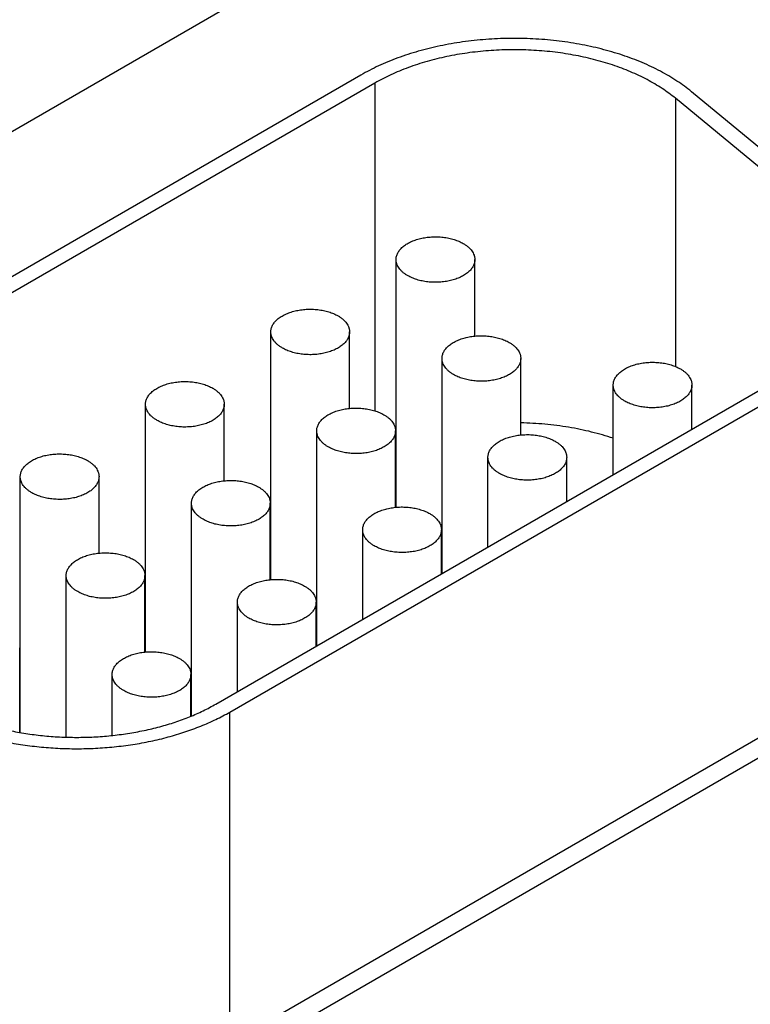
# Model space of a CAD drawing. Header units: inches. Extents: x 0 to 34, y 0 to 22.
# Tile 42 of 64: x 25.547 to 25.918, y 17.551 to 18.051. Entities that reach past the tile are written whole.
import ezdxf

# ---------------------------------------------------------------- set-up
doc = ezdxf.new("R2010")
doc.units = ezdxf.units.IN
doc.header["$LTSCALE"] = 1.87
doc.header["$MEASUREMENT"] = 0
doc.layers.get('0').update_dxf_attribs({"linetype": 'CONTINUOUS'})

msp = doc.modelspace()

# ---------------------------------------------------------------- linework, layer by layer
at = {"color": 7, "linetype": 'CONTINUOUS'}
for p, q in [((24.98449, 17.67207), (25.97077, 18.24153)), ((25.72046, 18.0232), (25.39095, 17.83294)), ((25.72753, 18.01911), (25.39802, 17.82886)), ((25.72753, 18.01911), (25.72753, 17.85268)), ((25.96348, 17.95276), (25.88835, 18.01471)), ((25.88016, 18.0114), (25.88016, 17.87523)), ((25.95529, 17.94945), (25.88016, 18.0114)), ((25.73829, 17.80373), (25.73829, 17.9295)), ((25.77829, 17.89066), (25.77829, 17.9295)), ((25.67465, 17.76699), (25.67465, 17.89276)), ((25.71465, 17.85392), (25.71465, 17.89276)), ((25.76163, 17.77016), (25.76163, 17.87928)), ((25.80163, 17.84045), (25.80163, 17.87928)), ((25.64674, 17.70382), (25.94409, 17.8755)), ((25.65381, 17.69974), (25.95116, 17.87142)), ((25.8486, 17.82037), (25.8486, 17.86581)), ((25.8886, 17.84347), (25.8886, 17.86581)), ((25.61101, 17.73024), (25.61101, 17.85601)), ((25.65101, 17.81717), (25.65101, 17.85601)), ((25.69799, 17.73341), (25.69799, 17.84254)), ((25.73799, 17.8037), (25.73799, 17.84254)), ((25.78496, 17.78363), (25.78496, 17.82907)), ((25.82496, 17.80672), (25.82496, 17.82907)), ((25.54737, 17.68934), (25.54737, 17.81927)), ((25.58737, 17.78043), (25.58737, 17.81927)), ((25.63435, 17.69775), (25.63435, 17.80579)), ((25.67435, 17.76696), (25.67435, 17.80579)), ((25.67465, 17.79916), (25.67435, 17.79898)), ((25.72132, 17.74688), (25.72132, 17.79232)), ((25.76132, 17.76998), (25.76132, 17.79232)), ((25.57071, 17.68701), (25.57071, 17.76905)), ((25.61071, 17.73021), (25.61071, 17.76905)), ((25.61101, 17.76241), (25.61071, 17.76224)), ((25.65768, 17.71014), (25.65768, 17.75558)), ((25.69768, 17.73323), (25.69768, 17.75558)), ((26.03145, 17.74951), (25.65174, 17.53027)), ((26.04645, 17.74803), (25.66674, 17.52879)), ((25.54707, 17.6894), (25.54707, 17.73231)), ((25.54737, 17.72567), (25.54707, 17.72549)), ((25.59404, 17.68787), (25.59404, 17.71883)), ((25.63404, 17.69762), (25.63404, 17.71883)), ((25.65381, 17.53147), (25.65381, 17.69974))]:
    msp.add_line(p, q, dxfattribs=at)
msp.add_arc((25.78378, 17.7299), 0.1146, 113.3949, 113.5606, dxfattribs=at)
for points, knots in [([(25.88835, 18.01471), (25.88719, 18.01568), (25.88476, 18.01756), (25.88093, 18.02022), (25.87685, 18.02276), (25.87254, 18.02517), (25.86801, 18.02743), (25.86327, 18.02955), (25.85833, 18.03152), (25.85322, 18.03333), (25.84795, 18.03498), (25.84253, 18.03646), (25.83697, 18.03776), (25.83131, 18.03889), (25.82554, 18.03984), (25.81969, 18.04061), (25.81378, 18.04119), (25.80583, 18.04172), (25.79585, 18.04191), (25.78588, 18.04147), (25.77797, 18.04074), (25.77211, 18.04001), (25.76633, 18.0391), (25.76064, 18.038), (25.75506, 18.03673), (25.74961, 18.03529), (25.74431, 18.03367), (25.73916, 18.0319), (25.73419, 18.02996), (25.72941, 18.02787), (25.72484, 18.02563), (25.7219, 18.02402), (25.72046, 18.0232)], [0, 0, 0, 0, 0.025635, 0.052051, 0.079243, 0.107194, 0.135883, 0.165278, 0.195346, 0.226045, 0.25733, 0.28915, 0.321451, 0.354178, 0.38727, 0.420665, 0.454299, 0.488107, 0.555969, 0.623725, 0.657399, 0.690847, 0.724004, 0.756809, 0.7892, 0.821121, 0.852516, 0.883336, 0.913534, 0.943067, 0.971899, 1, 1, 1, 1]), ([(25.88016, 18.0114), (25.8791, 18.01228), (25.8769, 18.01399), (25.87341, 18.01641), (25.8697, 18.01872), (25.86578, 18.0209), (25.86166, 18.02296), (25.85735, 18.02489), (25.85287, 18.02668), (25.84822, 18.02833), (25.84343, 18.02983), (25.8385, 18.03117), (25.83345, 18.03236), (25.8283, 18.03338), (25.82306, 18.03425), (25.81595, 18.03518), (25.80694, 18.03592), (25.79607, 18.03612), (25.78522, 18.03565), (25.77627, 18.03468), (25.76923, 18.03357), (25.76406, 18.03258), (25.75899, 18.03142), (25.75403, 18.03011), (25.74921, 18.02864), (25.74453, 18.02702), (25.74002, 18.02526), (25.73567, 18.02336), (25.73151, 18.02133), (25.72884, 18.01986), (25.72753, 18.01911)], [0, 0, 0, 0, 0.025635, 0.052052, 0.079244, 0.107196, 0.135885, 0.165281, 0.19535, 0.226049, 0.257334, 0.289155, 0.321457, 0.354184, 0.387276, 0.420672, 0.488107, 0.55597, 0.623727, 0.690841, 0.723999, 0.756804, 0.789196, 0.821117, 0.852514, 0.883334, 0.913532, 0.943066, 0.971899, 1, 1, 1, 1]), ([(25.73829, 17.9295), (25.73829, 17.92978), (25.73833, 17.93036), (25.73849, 17.9312), (25.73877, 17.93204), (25.73914, 17.93287), (25.73963, 17.93368), (25.74021, 17.93446), (25.74089, 17.93521), (25.74167, 17.93594), (25.74253, 17.93662), (25.74348, 17.93727), (25.74451, 17.93788), (25.74561, 17.93844), (25.74678, 17.93896), (25.74802, 17.93942), (25.74931, 17.93983), (25.75111, 17.9403), (25.75345, 17.94075), (25.75634, 17.94103), (25.75927, 17.94108), (25.76218, 17.94087), (25.76501, 17.94042), (25.76727, 17.93985), (25.76898, 17.93927), (25.7702, 17.93879), (25.77135, 17.93826), (25.77208, 17.93787), (25.77243, 17.93767)], [0, 0, 0, 0, 0.021327, 0.042883, 0.064883, 0.087522, 0.110966, 0.135347, 0.160764, 0.187283, 0.214939, 0.243743, 0.273676, 0.304704, 0.336768, 0.369798, 0.403707, 0.438397, 0.509663, 0.582667, 0.656378, 0.729734, 0.80169, 0.871263, 0.904889, 0.937606, 0.969332, 1, 1, 1, 1]), ([(25.77243, 17.93767), (25.77289, 17.93741), (25.77374, 17.93686), (25.77492, 17.93595), (25.77593, 17.93498), (25.77678, 17.93395), (25.77745, 17.93288), (25.77786, 17.93195), (25.77808, 17.9312), (25.7782, 17.93064), (25.77828, 17.93007), (25.77829, 17.92969), (25.77829, 17.9295)], [0, 0, 0, 0, 0.148575, 0.289441, 0.422637, 0.548533, 0.667869, 0.781787, 0.837223, 0.891909, 0.946084, 1, 1, 1, 1]), ([(25.74415, 17.92133), (25.7437, 17.9216), (25.74284, 17.92214), (25.74167, 17.92305), (25.74065, 17.92402), (25.73981, 17.92505), (25.73914, 17.92612), (25.73873, 17.92705), (25.7385, 17.9278), (25.73838, 17.92837), (25.73831, 17.92893), (25.73829, 17.92931), (25.73829, 17.9295)], [0, 0, 0, 0, 0.148575, 0.289441, 0.422637, 0.548533, 0.667869, 0.781787, 0.837223, 0.891909, 0.946084, 1, 1, 1, 1]), ([(25.77829, 17.9295), (25.77829, 17.92922), (25.77826, 17.92865), (25.77809, 17.9278), (25.77782, 17.92696), (25.77744, 17.92613), (25.77696, 17.92532), (25.77638, 17.92454), (25.77569, 17.92379), (25.77492, 17.92306), (25.77406, 17.92238), (25.77311, 17.92173), (25.77208, 17.92112), (25.77097, 17.92056), (25.7698, 17.92004), (25.76857, 17.91958), (25.76728, 17.91917), (25.76548, 17.9187), (25.76313, 17.91825), (25.76025, 17.91797), (25.75731, 17.91792), (25.7544, 17.91813), (25.75158, 17.91858), (25.74931, 17.91915), (25.7476, 17.91973), (25.74639, 17.92021), (25.74524, 17.92074), (25.7445, 17.92113), (25.74415, 17.92133)], [0, 0, 0, 0, 0.021327, 0.042883, 0.064883, 0.087522, 0.110966, 0.135347, 0.160764, 0.187283, 0.214939, 0.243743, 0.273676, 0.304704, 0.336768, 0.369798, 0.403707, 0.438397, 0.509663, 0.582667, 0.656378, 0.729734, 0.80169, 0.871263, 0.904889, 0.937606, 0.969332, 1, 1, 1, 1]), ([(25.67465, 17.89276), (25.67465, 17.89304), (25.67469, 17.89361), (25.67485, 17.89446), (25.67513, 17.8953), (25.6755, 17.89613), (25.67599, 17.89693), (25.67657, 17.89771), (25.67725, 17.89847), (25.67803, 17.89919), (25.67889, 17.89988), (25.67984, 17.90053), (25.68087, 17.90114), (25.68197, 17.9017), (25.68314, 17.90221), (25.68438, 17.90268), (25.68567, 17.90308), (25.68747, 17.90356), (25.68981, 17.904), (25.6927, 17.90429), (25.69563, 17.90433), (25.69854, 17.90413), (25.70137, 17.90368), (25.70363, 17.9031), (25.70535, 17.90253), (25.70656, 17.90205), (25.70771, 17.90152), (25.70844, 17.90113), (25.70879, 17.90092)], [0, 0, 0, 0, 0.021327, 0.042883, 0.064883, 0.087522, 0.110966, 0.135347, 0.160764, 0.187283, 0.214939, 0.243743, 0.273676, 0.304704, 0.336768, 0.369798, 0.403707, 0.438397, 0.509663, 0.582667, 0.656378, 0.729734, 0.80169, 0.871263, 0.904889, 0.937606, 0.969332, 1, 1, 1, 1]), ([(25.70879, 17.90092), (25.70925, 17.90066), (25.7101, 17.90012), (25.71128, 17.89921), (25.71229, 17.89824), (25.71314, 17.89721), (25.71381, 17.89614), (25.71422, 17.89521), (25.71444, 17.89445), (25.71456, 17.89389), (25.71464, 17.89332), (25.71465, 17.89294), (25.71465, 17.89276)], [0, 0, 0, 0, 0.148575, 0.289441, 0.422637, 0.548533, 0.667869, 0.781787, 0.837223, 0.891909, 0.946084, 1, 1, 1, 1]), ([(25.68051, 17.88459), (25.68006, 17.88485), (25.6792, 17.88539), (25.67803, 17.8863), (25.67701, 17.88728), (25.67617, 17.8883), (25.6755, 17.88937), (25.67509, 17.8903), (25.67486, 17.89106), (25.67474, 17.89162), (25.67467, 17.89219), (25.67465, 17.89257), (25.67465, 17.89276)], [0, 0, 0, 0, 0.148575, 0.289441, 0.422637, 0.548533, 0.667869, 0.781787, 0.837223, 0.891909, 0.946084, 1, 1, 1, 1]), ([(25.71465, 17.89276), (25.71465, 17.89247), (25.71462, 17.8919), (25.71445, 17.89105), (25.71418, 17.89021), (25.7138, 17.88939), (25.71332, 17.88858), (25.71274, 17.8878), (25.71205, 17.88704), (25.71128, 17.88632), (25.71042, 17.88563), (25.70947, 17.88498), (25.70844, 17.88437), (25.70733, 17.88381), (25.70616, 17.8833), (25.70493, 17.88284), (25.70364, 17.88243), (25.70184, 17.88195), (25.6995, 17.88151), (25.69661, 17.88122), (25.69367, 17.88118), (25.69076, 17.88139), (25.68794, 17.88183), (25.68568, 17.88241), (25.68396, 17.88298), (25.68275, 17.88346), (25.6816, 17.88399), (25.68086, 17.88439), (25.68051, 17.88459)], [0, 0, 0, 0, 0.021327, 0.042883, 0.064883, 0.087522, 0.110966, 0.135347, 0.160764, 0.187283, 0.214939, 0.243743, 0.273676, 0.304704, 0.336768, 0.369798, 0.403707, 0.438397, 0.509663, 0.582667, 0.656378, 0.729734, 0.80169, 0.871263, 0.904889, 0.937606, 0.969332, 1, 1, 1, 1]), ([(25.76163, 17.87928), (25.76163, 17.87957), (25.76166, 17.88014), (25.76183, 17.88099), (25.7621, 17.88183), (25.76248, 17.88265), (25.76296, 17.88346), (25.76354, 17.88424), (25.76422, 17.885), (25.765, 17.88572), (25.76586, 17.88641), (25.76681, 17.88706), (25.76784, 17.88766), (25.76895, 17.88823), (25.77012, 17.88874), (25.77135, 17.8892), (25.77264, 17.88961), (25.77444, 17.89009), (25.77678, 17.89053), (25.77967, 17.89082), (25.7826, 17.89086), (25.78551, 17.89065), (25.78834, 17.8902), (25.7906, 17.88963), (25.79232, 17.88905), (25.79353, 17.88857), (25.79468, 17.88804), (25.79542, 17.88765), (25.79577, 17.88745)], [0, 0, 0, 0, 0.021327, 0.042883, 0.064883, 0.087522, 0.110966, 0.135347, 0.160764, 0.187283, 0.214939, 0.243743, 0.273676, 0.304704, 0.336768, 0.369798, 0.403707, 0.438397, 0.509663, 0.582667, 0.656378, 0.729734, 0.80169, 0.871263, 0.904889, 0.937606, 0.969332, 1, 1, 1, 1]), ([(25.79577, 17.88745), (25.79622, 17.88719), (25.79708, 17.88664), (25.79825, 17.88574), (25.79927, 17.88476), (25.80011, 17.88374), (25.80078, 17.88267), (25.80119, 17.88173), (25.80142, 17.88098), (25.80154, 17.88042), (25.80161, 17.87985), (25.80163, 17.87947), (25.80163, 17.87928)], [0, 0, 0, 0, 0.148575, 0.289441, 0.422637, 0.548533, 0.667869, 0.781787, 0.837223, 0.891909, 0.946084, 1, 1, 1, 1]), ([(25.76748, 17.87112), (25.76703, 17.87138), (25.76618, 17.87192), (25.765, 17.87283), (25.76399, 17.8738), (25.76314, 17.87483), (25.76247, 17.8759), (25.76206, 17.87683), (25.76184, 17.87758), (25.76172, 17.87815), (25.76164, 17.87871), (25.76163, 17.87909), (25.76163, 17.87928)], [0, 0, 0, 0, 0.148575, 0.289441, 0.422637, 0.548533, 0.667869, 0.781787, 0.837223, 0.891909, 0.946084, 1, 1, 1, 1]), ([(25.80163, 17.87928), (25.80163, 17.879), (25.80159, 17.87843), (25.80143, 17.87758), (25.80115, 17.87674), (25.80078, 17.87591), (25.80029, 17.87511), (25.79971, 17.87433), (25.79903, 17.87357), (25.79825, 17.87285), (25.79739, 17.87216), (25.79644, 17.87151), (25.79541, 17.8709), (25.79431, 17.87034), (25.79314, 17.86983), (25.7919, 17.86936), (25.79061, 17.86895), (25.78881, 17.86848), (25.78647, 17.86804), (25.78358, 17.86775), (25.78065, 17.86771), (25.77774, 17.86791), (25.77491, 17.86836), (25.77265, 17.86894), (25.77093, 17.86951), (25.76972, 17.86999), (25.76857, 17.87052), (25.76784, 17.87091), (25.76748, 17.87112)], [0, 0, 0, 0, 0.021327, 0.042883, 0.064883, 0.087522, 0.110966, 0.135347, 0.160764, 0.187283, 0.214939, 0.243743, 0.273676, 0.304704, 0.336768, 0.369798, 0.403707, 0.438397, 0.509663, 0.582667, 0.656378, 0.729734, 0.80169, 0.871263, 0.904889, 0.937606, 0.969332, 1, 1, 1, 1]), ([(25.8486, 17.86581), (25.8486, 17.86609), (25.84864, 17.86666), (25.8488, 17.86751), (25.84907, 17.86835), (25.84945, 17.86918), (25.84993, 17.86999), (25.85052, 17.87077), (25.8512, 17.87152), (25.85197, 17.87225), (25.85284, 17.87293), (25.85379, 17.87358), (25.85482, 17.87419), (25.85592, 17.87475), (25.85709, 17.87527), (25.85833, 17.87573), (25.85962, 17.87614), (25.86142, 17.87661), (25.86376, 17.87706), (25.86665, 17.87734), (25.86958, 17.87739), (25.87249, 17.87718), (25.87532, 17.87673), (25.87758, 17.87616), (25.87929, 17.87558), (25.88051, 17.8751), (25.88166, 17.87457), (25.88239, 17.87418), (25.88274, 17.87398)], [0, 0, 0, 0, 0.021327, 0.042883, 0.064883, 0.087522, 0.110966, 0.135347, 0.160764, 0.187283, 0.214939, 0.243743, 0.273676, 0.304704, 0.336768, 0.369798, 0.403707, 0.438397, 0.509663, 0.582667, 0.656378, 0.729734, 0.80169, 0.871263, 0.904889, 0.937606, 0.969332, 1, 1, 1, 1]), ([(25.88274, 17.87398), (25.88319, 17.87371), (25.88405, 17.87317), (25.88523, 17.87226), (25.88624, 17.87129), (25.88709, 17.87026), (25.88776, 17.86919), (25.88816, 17.86826), (25.88839, 17.86751), (25.88851, 17.86694), (25.88858, 17.86638), (25.8886, 17.866), (25.8886, 17.86581)], [0, 0, 0, 0, 0.148575, 0.289441, 0.422637, 0.548533, 0.667869, 0.781787, 0.837223, 0.891909, 0.946084, 1, 1, 1, 1]), ([(25.61101, 17.85601), (25.61101, 17.8563), (25.61105, 17.85687), (25.61121, 17.85772), (25.61149, 17.85856), (25.61186, 17.85938), (25.61235, 17.86019), (25.61293, 17.86097), (25.61361, 17.86172), (25.61439, 17.86245), (25.61525, 17.86314), (25.6162, 17.86379), (25.61723, 17.86439), (25.61833, 17.86495), (25.6195, 17.86547), (25.62074, 17.86593), (25.62203, 17.86634), (25.62383, 17.86681), (25.62617, 17.86726), (25.62906, 17.86755), (25.63199, 17.86759), (25.6349, 17.86738), (25.63773, 17.86693), (25.63999, 17.86636), (25.64171, 17.86578), (25.64292, 17.8653), (25.64407, 17.86477), (25.6448, 17.86438), (25.64516, 17.86418)], [0, 0, 0, 0, 0.021327, 0.042883, 0.064883, 0.087522, 0.110966, 0.135347, 0.160764, 0.187283, 0.214939, 0.243743, 0.273676, 0.304704, 0.336768, 0.369798, 0.403707, 0.438397, 0.509663, 0.582667, 0.656378, 0.729734, 0.80169, 0.871263, 0.904889, 0.937606, 0.969332, 1, 1, 1, 1]), ([(25.64516, 17.86418), (25.64561, 17.86392), (25.64646, 17.86337), (25.64764, 17.86246), (25.64865, 17.86149), (25.6495, 17.86047), (25.65017, 17.85939), (25.65058, 17.85846), (25.6508, 17.85771), (25.65092, 17.85715), (25.651, 17.85658), (25.65101, 17.8562), (25.65101, 17.85601)], [0, 0, 0, 0, 0.148575, 0.289441, 0.422637, 0.548533, 0.667869, 0.781787, 0.837223, 0.891909, 0.946084, 1, 1, 1, 1]), ([(25.85446, 17.85764), (25.85401, 17.8579), (25.85315, 17.85845), (25.85198, 17.85936), (25.85096, 17.86033), (25.85011, 17.86136), (25.84944, 17.86243), (25.84904, 17.86336), (25.84881, 17.86411), (25.84869, 17.86467), (25.84862, 17.86524), (25.8486, 17.86562), (25.8486, 17.86581)], [0, 0, 0, 0, 0.148575, 0.289441, 0.422637, 0.548533, 0.667869, 0.781787, 0.837223, 0.891909, 0.946084, 1, 1, 1, 1]), ([(25.8886, 17.86581), (25.8886, 17.86553), (25.88856, 17.86495), (25.8884, 17.86411), (25.88813, 17.86327), (25.88775, 17.86244), (25.88727, 17.86163), (25.88668, 17.86085), (25.886, 17.8601), (25.88523, 17.85937), (25.88436, 17.85869), (25.88341, 17.85804), (25.88239, 17.85743), (25.88128, 17.85687), (25.88011, 17.85635), (25.87888, 17.85589), (25.87759, 17.85548), (25.87579, 17.85501), (25.87344, 17.85456), (25.87055, 17.85428), (25.86762, 17.85423), (25.86471, 17.85444), (25.86189, 17.85489), (25.85962, 17.85546), (25.85791, 17.85604), (25.85669, 17.85652), (25.85554, 17.85705), (25.85481, 17.85744), (25.85446, 17.85764)], [0, 0, 0, 0, 0.021327, 0.042883, 0.064883, 0.087522, 0.110966, 0.135347, 0.160764, 0.187283, 0.214939, 0.243743, 0.273676, 0.304704, 0.336768, 0.369798, 0.403707, 0.438397, 0.509663, 0.582667, 0.656378, 0.729734, 0.80169, 0.871263, 0.904889, 0.937606, 0.969332, 1, 1, 1, 1]), ([(25.61687, 17.84785), (25.61642, 17.84811), (25.61556, 17.84865), (25.61439, 17.84956), (25.61337, 17.85053), (25.61253, 17.85156), (25.61186, 17.85263), (25.61145, 17.85356), (25.61122, 17.85431), (25.6111, 17.85488), (25.61103, 17.85544), (25.61101, 17.85582), (25.61101, 17.85601)], [0, 0, 0, 0, 0.148575, 0.289441, 0.422637, 0.548533, 0.667869, 0.781787, 0.837223, 0.891909, 0.946084, 1, 1, 1, 1]), ([(25.65101, 17.85601), (25.65101, 17.85573), (25.65098, 17.85516), (25.65081, 17.85431), (25.65054, 17.85347), (25.65016, 17.85264), (25.64968, 17.85184), (25.6491, 17.85105), (25.64842, 17.8503), (25.64764, 17.84958), (25.64678, 17.84889), (25.64583, 17.84824), (25.6448, 17.84763), (25.64369, 17.84707), (25.64252, 17.84655), (25.64129, 17.84609), (25.64, 17.84568), (25.6382, 17.84521), (25.63586, 17.84476), (25.63297, 17.84448), (25.63004, 17.84444), (25.62713, 17.84464), (25.6243, 17.84509), (25.62204, 17.84566), (25.62032, 17.84624), (25.61911, 17.84672), (25.61796, 17.84725), (25.61722, 17.84764), (25.61687, 17.84785)], [0, 0, 0, 0, 0.021327, 0.042883, 0.064883, 0.087522, 0.110966, 0.135347, 0.160764, 0.187283, 0.214939, 0.243743, 0.273676, 0.304704, 0.336768, 0.369798, 0.403707, 0.438397, 0.509663, 0.582667, 0.656378, 0.729734, 0.80169, 0.871263, 0.904889, 0.937606, 0.969332, 1, 1, 1, 1]), ([(25.69799, 17.84254), (25.69799, 17.84282), (25.69802, 17.84339), (25.69819, 17.84424), (25.69846, 17.84508), (25.69884, 17.84591), (25.69932, 17.84671), (25.6999, 17.8475), (25.70059, 17.84825), (25.70136, 17.84897), (25.70222, 17.84966), (25.70317, 17.85031), (25.7042, 17.85092), (25.70531, 17.85148), (25.70648, 17.852), (25.70771, 17.85246), (25.709, 17.85287), (25.7108, 17.85334), (25.71314, 17.85379), (25.71603, 17.85407), (25.71897, 17.85411), (25.72188, 17.85391), (25.7247, 17.85346), (25.72696, 17.85289), (25.72868, 17.85231), (25.72989, 17.85183), (25.73104, 17.8513), (25.73178, 17.85091), (25.73213, 17.8507)], [0, 0, 0, 0, 0.021327, 0.042883, 0.064883, 0.087522, 0.110966, 0.135347, 0.160764, 0.187283, 0.214939, 0.243743, 0.273676, 0.304704, 0.336768, 0.369798, 0.403707, 0.438397, 0.509663, 0.582667, 0.656378, 0.729734, 0.80169, 0.871263, 0.904889, 0.937606, 0.969332, 1, 1, 1, 1]), ([(25.73213, 17.8507), (25.73258, 17.85044), (25.73344, 17.8499), (25.73461, 17.84899), (25.73563, 17.84802), (25.73647, 17.84699), (25.73714, 17.84592), (25.73755, 17.84499), (25.73778, 17.84424), (25.7379, 17.84367), (25.73797, 17.84311), (25.73799, 17.84273), (25.73799, 17.84254)], [0, 0, 0, 0, 0.148575, 0.289441, 0.422637, 0.548533, 0.667869, 0.781787, 0.837223, 0.891909, 0.946084, 1, 1, 1, 1]), ([(25.70385, 17.83437), (25.70339, 17.83463), (25.70254, 17.83518), (25.70136, 17.83609), (25.70035, 17.83706), (25.6995, 17.83808), (25.69883, 17.83916), (25.69842, 17.84009), (25.6982, 17.84084), (25.69808, 17.8414), (25.698, 17.84197), (25.69799, 17.84235), (25.69799, 17.84254)], [0, 0, 0, 0, 0.148575, 0.289441, 0.422637, 0.548533, 0.667869, 0.781787, 0.837223, 0.891909, 0.946084, 1, 1, 1, 1]), ([(25.73799, 17.84254), (25.73799, 17.84225), (25.73795, 17.84168), (25.73779, 17.84083), (25.73751, 17.83999), (25.73714, 17.83917), (25.73665, 17.83836), (25.73607, 17.83758), (25.73539, 17.83683), (25.73461, 17.8361), (25.73375, 17.83541), (25.7328, 17.83476), (25.73177, 17.83416), (25.73067, 17.8336), (25.7295, 17.83308), (25.72826, 17.83262), (25.72697, 17.83221), (25.72517, 17.83174), (25.72283, 17.83129), (25.71994, 17.831), (25.71701, 17.83096), (25.7141, 17.83117), (25.71127, 17.83162), (25.70901, 17.83219), (25.70729, 17.83277), (25.70608, 17.83325), (25.70493, 17.83378), (25.7042, 17.83417), (25.70385, 17.83437)], [0, 0, 0, 0, 0.021327, 0.042883, 0.064883, 0.087522, 0.110966, 0.135347, 0.160764, 0.187283, 0.214939, 0.243743, 0.273676, 0.304704, 0.336768, 0.369798, 0.403707, 0.438397, 0.509663, 0.582667, 0.656378, 0.729734, 0.80169, 0.871263, 0.904889, 0.937606, 0.969332, 1, 1, 1, 1]), ([(25.84861, 17.83874), (25.84681, 17.83935), (25.84316, 17.84049), (25.83756, 17.84199), (25.83182, 17.84329), (25.82594, 17.84438), (25.81997, 17.84526), (25.8139, 17.84593), (25.80778, 17.84638), (25.80368, 17.84653), (25.80163, 17.84657)], [0, 0, 0, 0, 0.118952, 0.240197, 0.363471, 0.488494, 0.61497, 0.742592, 0.871043, 1, 1, 1, 1]), ([(25.78496, 17.82907), (25.78496, 17.82935), (25.785, 17.82992), (25.78516, 17.83077), (25.78543, 17.83161), (25.78581, 17.83243), (25.7863, 17.83324), (25.78688, 17.83402), (25.78756, 17.83478), (25.78833, 17.8355), (25.7892, 17.83619), (25.79015, 17.83684), (25.79118, 17.83745), (25.79228, 17.83801), (25.79345, 17.83852), (25.79469, 17.83898), (25.79598, 17.83939), (25.79778, 17.83987), (25.80012, 17.84031), (25.80301, 17.8406), (25.80594, 17.84064), (25.80885, 17.84044), (25.81168, 17.83999), (25.81394, 17.83941), (25.81565, 17.83884), (25.81687, 17.83836), (25.81802, 17.83783), (25.81875, 17.83743), (25.8191, 17.83723)], [0, 0, 0, 0, 0.021327, 0.042883, 0.064883, 0.087522, 0.110966, 0.135347, 0.160764, 0.187283, 0.214939, 0.243743, 0.273676, 0.304704, 0.336768, 0.369798, 0.403707, 0.438397, 0.509663, 0.582667, 0.656378, 0.729734, 0.80169, 0.871263, 0.904889, 0.937606, 0.969332, 1, 1, 1, 1]), ([(25.8191, 17.83723), (25.81955, 17.83697), (25.82041, 17.83643), (25.82159, 17.83552), (25.8226, 17.83455), (25.82345, 17.83352), (25.82412, 17.83245), (25.82453, 17.83152), (25.82475, 17.83076), (25.82487, 17.8302), (25.82495, 17.82963), (25.82496, 17.82925), (25.82496, 17.82907)], [0, 0, 0, 0, 0.148575, 0.289441, 0.422637, 0.548533, 0.667869, 0.781787, 0.837223, 0.891909, 0.946084, 1, 1, 1, 1]), ([(25.54737, 17.81927), (25.54737, 17.81955), (25.54741, 17.82012), (25.54757, 17.82097), (25.54785, 17.82181), (25.54822, 17.82264), (25.54871, 17.82344), (25.54929, 17.82422), (25.54997, 17.82498), (25.55075, 17.8257), (25.55161, 17.82639), (25.55256, 17.82704), (25.55359, 17.82765), (25.55469, 17.82821), (25.55586, 17.82872), (25.5571, 17.82919), (25.55839, 17.8296), (25.56019, 17.83007), (25.56253, 17.83051), (25.56542, 17.8308), (25.56835, 17.83084), (25.57126, 17.83064), (25.57409, 17.83019), (25.57635, 17.82961), (25.57807, 17.82904), (25.57928, 17.82856), (25.58043, 17.82803), (25.58116, 17.82764), (25.58152, 17.82743)], [0, 0, 0, 0, 0.021327, 0.042883, 0.064883, 0.087522, 0.110966, 0.135347, 0.160764, 0.187283, 0.214939, 0.243743, 0.273676, 0.304704, 0.336768, 0.369798, 0.403707, 0.438397, 0.509663, 0.582667, 0.656378, 0.729734, 0.80169, 0.871263, 0.904889, 0.937606, 0.969332, 1, 1, 1, 1]), ([(25.58152, 17.82743), (25.58197, 17.82717), (25.58283, 17.82663), (25.584, 17.82572), (25.58501, 17.82475), (25.58586, 17.82372), (25.58653, 17.82265), (25.58694, 17.82172), (25.58716, 17.82097), (25.58728, 17.8204), (25.58736, 17.81984), (25.58737, 17.81946), (25.58737, 17.81927)], [0, 0, 0, 0, 0.148575, 0.289441, 0.422637, 0.548533, 0.667869, 0.781787, 0.837223, 0.891909, 0.946084, 1, 1, 1, 1]), ([(25.79082, 17.8209), (25.79037, 17.82116), (25.78951, 17.8217), (25.78834, 17.82261), (25.78732, 17.82358), (25.78647, 17.82461), (25.78581, 17.82568), (25.7854, 17.82661), (25.78517, 17.82737), (25.78505, 17.82793), (25.78498, 17.8285), (25.78496, 17.82888), (25.78496, 17.82907)], [0, 0, 0, 0, 0.148575, 0.289441, 0.422637, 0.548533, 0.667869, 0.781787, 0.837223, 0.891909, 0.946084, 1, 1, 1, 1]), ([(25.82496, 17.82907), (25.82496, 17.82878), (25.82492, 17.82821), (25.82476, 17.82736), (25.82449, 17.82652), (25.82411, 17.8257), (25.82363, 17.82489), (25.82304, 17.82411), (25.82236, 17.82335), (25.82159, 17.82263), (25.82072, 17.82194), (25.81977, 17.82129), (25.81875, 17.82068), (25.81764, 17.82012), (25.81647, 17.81961), (25.81524, 17.81915), (25.81395, 17.81874), (25.81215, 17.81826), (25.8098, 17.81782), (25.80691, 17.81753), (25.80398, 17.81749), (25.80107, 17.8177), (25.79825, 17.81814), (25.79598, 17.81872), (25.79427, 17.81929), (25.79305, 17.81977), (25.79191, 17.8203), (25.79117, 17.8207), (25.79082, 17.8209)], [0, 0, 0, 0, 0.021327, 0.042883, 0.064883, 0.087522, 0.110966, 0.135347, 0.160764, 0.187283, 0.214939, 0.243743, 0.273676, 0.304704, 0.336768, 0.369798, 0.403707, 0.438397, 0.509663, 0.582667, 0.656378, 0.729734, 0.80169, 0.871263, 0.904889, 0.937606, 0.969332, 1, 1, 1, 1]), ([(25.55323, 17.8111), (25.55278, 17.81136), (25.55192, 17.81191), (25.55075, 17.81281), (25.54973, 17.81379), (25.54889, 17.81481), (25.54822, 17.81588), (25.54781, 17.81682), (25.54758, 17.81757), (25.54746, 17.81813), (25.54739, 17.8187), (25.54737, 17.81908), (25.54737, 17.81927)], [0, 0, 0, 0, 0.148575, 0.289441, 0.422637, 0.548533, 0.667869, 0.781787, 0.837223, 0.891909, 0.946084, 1, 1, 1, 1]), ([(25.58737, 17.81927), (25.58737, 17.81898), (25.58734, 17.81841), (25.58717, 17.81756), (25.5869, 17.81672), (25.58652, 17.8159), (25.58604, 17.81509), (25.58546, 17.81431), (25.58478, 17.81355), (25.584, 17.81283), (25.58314, 17.81214), (25.58219, 17.81149), (25.58116, 17.81089), (25.58005, 17.81032), (25.57888, 17.80981), (25.57765, 17.80935), (25.57636, 17.80894), (25.57456, 17.80846), (25.57222, 17.80802), (25.56933, 17.80773), (25.5664, 17.80769), (25.56349, 17.8079), (25.56066, 17.80835), (25.5584, 17.80892), (25.55668, 17.8095), (25.55547, 17.80998), (25.55432, 17.81051), (25.55358, 17.8109), (25.55323, 17.8111)], [0, 0, 0, 0, 0.021327, 0.042883, 0.064883, 0.087522, 0.110966, 0.135347, 0.160764, 0.187283, 0.214939, 0.243743, 0.273676, 0.304704, 0.336768, 0.369798, 0.403707, 0.438397, 0.509663, 0.582667, 0.656378, 0.729734, 0.80169, 0.871263, 0.904889, 0.937606, 0.969332, 1, 1, 1, 1]), ([(25.63435, 17.80579), (25.63435, 17.80608), (25.63438, 17.80665), (25.63455, 17.8075), (25.63482, 17.80834), (25.6352, 17.80916), (25.63568, 17.80997), (25.63626, 17.81075), (25.63695, 17.81151), (25.63772, 17.81223), (25.63858, 17.81292), (25.63953, 17.81357), (25.64056, 17.81418), (25.64167, 17.81474), (25.64284, 17.81525), (25.64407, 17.81571), (25.64536, 17.81612), (25.64716, 17.8166), (25.64951, 17.81704), (25.65239, 17.81733), (25.65533, 17.81737), (25.65824, 17.81716), (25.66106, 17.81672), (25.66333, 17.81614), (25.66504, 17.81557), (25.66625, 17.81509), (25.6674, 17.81456), (25.66814, 17.81416), (25.66849, 17.81396)], [0, 0, 0, 0, 0.021327, 0.042883, 0.064883, 0.087522, 0.110966, 0.135347, 0.160764, 0.187283, 0.214939, 0.243743, 0.273676, 0.304704, 0.336768, 0.369798, 0.403707, 0.438397, 0.509663, 0.582667, 0.656378, 0.729734, 0.80169, 0.871263, 0.904889, 0.937606, 0.969332, 1, 1, 1, 1]), ([(25.66849, 17.81396), (25.66894, 17.8137), (25.6698, 17.81315), (25.67097, 17.81225), (25.67199, 17.81127), (25.67283, 17.81025), (25.6735, 17.80918), (25.67391, 17.80825), (25.67414, 17.80749), (25.67426, 17.80693), (25.67433, 17.80636), (25.67435, 17.80598), (25.67435, 17.80579)], [0, 0, 0, 0, 0.148575, 0.289441, 0.422637, 0.548533, 0.667869, 0.781787, 0.837223, 0.891909, 0.946084, 1, 1, 1, 1]), ([(25.64021, 17.79763), (25.63975, 17.79789), (25.6389, 17.79843), (25.63772, 17.79934), (25.63671, 17.80031), (25.63586, 17.80134), (25.63519, 17.80241), (25.63478, 17.80334), (25.63456, 17.8041), (25.63444, 17.80466), (25.63436, 17.80523), (25.63435, 17.8056), (25.63435, 17.80579)], [0, 0, 0, 0, 0.148575, 0.289441, 0.422637, 0.548533, 0.667869, 0.781787, 0.837223, 0.891909, 0.946084, 1, 1, 1, 1]), ([(25.67435, 17.80579), (25.67435, 17.80551), (25.67431, 17.80494), (25.67415, 17.80409), (25.67387, 17.80325), (25.6735, 17.80242), (25.67301, 17.80162), (25.67243, 17.80084), (25.67175, 17.80008), (25.67097, 17.79936), (25.67011, 17.79867), (25.66916, 17.79802), (25.66813, 17.79741), (25.66703, 17.79685), (25.66586, 17.79634), (25.66462, 17.79587), (25.66333, 17.79547), (25.66153, 17.79499), (25.65919, 17.79455), (25.6563, 17.79426), (25.65337, 17.79422), (25.65046, 17.79442), (25.64763, 17.79487), (25.64537, 17.79545), (25.64366, 17.79602), (25.64244, 17.7965), (25.64129, 17.79703), (25.64056, 17.79742), (25.64021, 17.79763)], [0, 0, 0, 0, 0.021327, 0.042883, 0.064883, 0.087522, 0.110966, 0.135347, 0.160764, 0.187283, 0.214939, 0.243743, 0.273676, 0.304704, 0.336768, 0.369798, 0.403707, 0.438397, 0.509663, 0.582667, 0.656378, 0.729734, 0.80169, 0.871263, 0.904889, 0.937606, 0.969332, 1, 1, 1, 1]), ([(25.72132, 17.79232), (25.72132, 17.7926), (25.72136, 17.79318), (25.72152, 17.79403), (25.72179, 17.79487), (25.72217, 17.79569), (25.72266, 17.7965), (25.72324, 17.79728), (25.72392, 17.79803), (25.72469, 17.79876), (25.72556, 17.79945), (25.72651, 17.8001), (25.72754, 17.8007), (25.72864, 17.80126), (25.72981, 17.80178), (25.73105, 17.80224), (25.73234, 17.80265), (25.73414, 17.80312), (25.73648, 17.80357), (25.73937, 17.80386), (25.7423, 17.8039), (25.74521, 17.80369), (25.74804, 17.80324), (25.7503, 17.80267), (25.75201, 17.80209), (25.75323, 17.80161), (25.75438, 17.80108), (25.75511, 17.80069), (25.75546, 17.80049)], [0, 0, 0, 0, 0.021327, 0.042883, 0.064883, 0.087522, 0.110966, 0.135347, 0.160764, 0.187283, 0.214939, 0.243743, 0.273676, 0.304704, 0.336768, 0.369798, 0.403707, 0.438397, 0.509663, 0.582667, 0.656378, 0.729734, 0.80169, 0.871263, 0.904889, 0.937606, 0.969332, 1, 1, 1, 1]), ([(25.75546, 17.80049), (25.75592, 17.80023), (25.75677, 17.79968), (25.75795, 17.79877), (25.75896, 17.7978), (25.75981, 17.79678), (25.76048, 17.7957), (25.76089, 17.79477), (25.76111, 17.79402), (25.76123, 17.79346), (25.76131, 17.79289), (25.76132, 17.79251), (25.76132, 17.79232)], [0, 0, 0, 0, 0.148575, 0.289441, 0.422637, 0.548533, 0.667869, 0.781787, 0.837223, 0.891909, 0.946084, 1, 1, 1, 1]), ([(25.72718, 17.78416), (25.72673, 17.78442), (25.72587, 17.78496), (25.7247, 17.78587), (25.72368, 17.78684), (25.72283, 17.78787), (25.72217, 17.78894), (25.72176, 17.78987), (25.72153, 17.79062), (25.72141, 17.79119), (25.72134, 17.79175), (25.72132, 17.79213), (25.72132, 17.79232)], [0, 0, 0, 0, 0.148575, 0.289441, 0.422637, 0.548533, 0.667869, 0.781787, 0.837223, 0.891909, 0.946084, 1, 1, 1, 1]), ([(25.76132, 17.79232), (25.76132, 17.79204), (25.76129, 17.79147), (25.76112, 17.79062), (25.76085, 17.78978), (25.76047, 17.78895), (25.75999, 17.78815), (25.7594, 17.78736), (25.75872, 17.78661), (25.75795, 17.78588), (25.75708, 17.7852), (25.75614, 17.78455), (25.75511, 17.78394), (25.754, 17.78338), (25.75283, 17.78286), (25.7516, 17.7824), (25.75031, 17.78199), (25.74851, 17.78152), (25.74616, 17.78107), (25.74328, 17.78079), (25.74034, 17.78075), (25.73743, 17.78095), (25.73461, 17.7814), (25.73234, 17.78197), (25.73063, 17.78255), (25.72942, 17.78303), (25.72827, 17.78356), (25.72753, 17.78395), (25.72718, 17.78416)], [0, 0, 0, 0, 0.021327, 0.042883, 0.064883, 0.087522, 0.110966, 0.135347, 0.160764, 0.187283, 0.214939, 0.243743, 0.273676, 0.304704, 0.336768, 0.369798, 0.403707, 0.438397, 0.509663, 0.582667, 0.656378, 0.729734, 0.80169, 0.871263, 0.904889, 0.937606, 0.969332, 1, 1, 1, 1]), ([(25.57071, 17.76905), (25.57071, 17.76933), (25.57074, 17.7699), (25.57091, 17.77075), (25.57118, 17.77159), (25.57156, 17.77242), (25.57204, 17.77322), (25.57263, 17.77401), (25.57331, 17.77476), (25.57408, 17.77549), (25.57495, 17.77617), (25.57589, 17.77682), (25.57692, 17.77743), (25.57803, 17.77799), (25.5792, 17.77851), (25.58043, 17.77897), (25.58172, 17.77938), (25.58352, 17.77985), (25.58587, 17.7803), (25.58875, 17.78058), (25.59169, 17.78062), (25.5946, 17.78042), (25.59742, 17.77997), (25.59969, 17.7794), (25.6014, 17.77882), (25.60261, 17.77834), (25.60376, 17.77781), (25.6045, 17.77742), (25.60485, 17.77721)], [0, 0, 0, 0, 0.021327, 0.042883, 0.064883, 0.087522, 0.110966, 0.135347, 0.160764, 0.187283, 0.214939, 0.243743, 0.273676, 0.304704, 0.336768, 0.369798, 0.403707, 0.438397, 0.509663, 0.582667, 0.656378, 0.729734, 0.80169, 0.871263, 0.904889, 0.937606, 0.969332, 1, 1, 1, 1]), ([(25.60485, 17.77721), (25.6053, 17.77695), (25.60616, 17.77641), (25.60733, 17.7755), (25.60835, 17.77453), (25.6092, 17.7735), (25.60986, 17.77243), (25.61027, 17.7715), (25.6105, 17.77075), (25.61062, 17.77018), (25.61069, 17.76962), (25.61071, 17.76924), (25.61071, 17.76905)], [0, 0, 0, 0, 0.148575, 0.289441, 0.422637, 0.548533, 0.667869, 0.781787, 0.837223, 0.891909, 0.946084, 1, 1, 1, 1]), ([(25.57657, 17.76088), (25.57611, 17.76114), (25.57526, 17.76169), (25.57408, 17.7626), (25.57307, 17.76357), (25.57222, 17.7646), (25.57155, 17.76567), (25.57114, 17.7666), (25.57092, 17.76735), (25.5708, 17.76791), (25.57072, 17.76848), (25.57071, 17.76886), (25.57071, 17.76905)], [0, 0, 0, 0, 0.148575, 0.289441, 0.422637, 0.548533, 0.667869, 0.781787, 0.837223, 0.891909, 0.946084, 1, 1, 1, 1]), ([(25.61071, 17.76905), (25.61071, 17.76877), (25.61067, 17.76819), (25.61051, 17.76734), (25.61024, 17.76651), (25.60986, 17.76568), (25.60937, 17.76487), (25.60879, 17.76409), (25.60811, 17.76334), (25.60734, 17.76261), (25.60647, 17.76192), (25.60552, 17.76128), (25.60449, 17.76067), (25.60339, 17.76011), (25.60222, 17.75959), (25.60098, 17.75913), (25.59969, 17.75872), (25.59789, 17.75825), (25.59555, 17.7578), (25.59266, 17.75752), (25.58973, 17.75747), (25.58682, 17.75768), (25.58399, 17.75813), (25.58173, 17.7587), (25.58002, 17.75928), (25.5788, 17.75976), (25.57765, 17.76029), (25.57692, 17.76068), (25.57657, 17.76088)], [0, 0, 0, 0, 0.021327, 0.042883, 0.064883, 0.087522, 0.110966, 0.135347, 0.160764, 0.187283, 0.214939, 0.243743, 0.273676, 0.304704, 0.336768, 0.369798, 0.403707, 0.438397, 0.509663, 0.582667, 0.656378, 0.729734, 0.80169, 0.871263, 0.904889, 0.937606, 0.969332, 1, 1, 1, 1]), ([(25.65768, 17.75558), (25.65768, 17.75586), (25.65772, 17.75643), (25.65788, 17.75728), (25.65816, 17.75812), (25.65853, 17.75895), (25.65902, 17.75975), (25.6596, 17.76053), (25.66028, 17.76129), (25.66106, 17.76201), (25.66192, 17.7627), (25.66287, 17.76335), (25.6639, 17.76396), (25.665, 17.76452), (25.66617, 17.76503), (25.66741, 17.7655), (25.6687, 17.7659), (25.6705, 17.76638), (25.67284, 17.76682), (25.67573, 17.76711), (25.67866, 17.76715), (25.68157, 17.76695), (25.6844, 17.7665), (25.68666, 17.76592), (25.68837, 17.76535), (25.68959, 17.76487), (25.69074, 17.76434), (25.69147, 17.76395), (25.69182, 17.76374)], [0, 0, 0, 0, 0.021327, 0.042883, 0.064883, 0.087522, 0.110966, 0.135347, 0.160764, 0.187283, 0.214939, 0.243743, 0.273676, 0.304704, 0.336768, 0.369798, 0.403707, 0.438397, 0.509663, 0.582667, 0.656378, 0.729734, 0.80169, 0.871263, 0.904889, 0.937606, 0.969332, 1, 1, 1, 1]), ([(25.69182, 17.76374), (25.69228, 17.76348), (25.69313, 17.76294), (25.69431, 17.76203), (25.69532, 17.76106), (25.69617, 17.76003), (25.69684, 17.75896), (25.69725, 17.75803), (25.69747, 17.75728), (25.69759, 17.75671), (25.69767, 17.75614), (25.69768, 17.75577), (25.69768, 17.75558)], [0, 0, 0, 0, 0.148575, 0.289441, 0.422637, 0.548533, 0.667869, 0.781787, 0.837223, 0.891909, 0.946084, 1, 1, 1, 1]), ([(25.66354, 17.74741), (25.66309, 17.74767), (25.66223, 17.74822), (25.66106, 17.74912), (25.66004, 17.7501), (25.6592, 17.75112), (25.65853, 17.75219), (25.65812, 17.75312), (25.65789, 17.75388), (25.65777, 17.75444), (25.6577, 17.75501), (25.65768, 17.75539), (25.65768, 17.75558)], [0, 0, 0, 0, 0.148575, 0.289441, 0.422637, 0.548533, 0.667869, 0.781787, 0.837223, 0.891909, 0.946084, 1, 1, 1, 1]), ([(25.69768, 17.75558), (25.69768, 17.75529), (25.69765, 17.75472), (25.69748, 17.75387), (25.69721, 17.75303), (25.69683, 17.75221), (25.69635, 17.7514), (25.69577, 17.75062), (25.69508, 17.74986), (25.69431, 17.74914), (25.69344, 17.74845), (25.6925, 17.7478), (25.69147, 17.7472), (25.69036, 17.74663), (25.68919, 17.74612), (25.68796, 17.74566), (25.68667, 17.74525), (25.68487, 17.74477), (25.68252, 17.74433), (25.67964, 17.74404), (25.6767, 17.744), (25.67379, 17.74421), (25.67097, 17.74466), (25.6687, 17.74523), (25.66699, 17.74581), (25.66578, 17.74629), (25.66463, 17.74682), (25.66389, 17.74721), (25.66354, 17.74741)], [0, 0, 0, 0, 0.021327, 0.042883, 0.064883, 0.087522, 0.110966, 0.135347, 0.160764, 0.187283, 0.214939, 0.243743, 0.273676, 0.304704, 0.336768, 0.369798, 0.403707, 0.438397, 0.509663, 0.582667, 0.656378, 0.729734, 0.80169, 0.871263, 0.904889, 0.937606, 0.969332, 1, 1, 1, 1]), ([(25.59404, 17.71883), (25.59404, 17.71912), (25.59408, 17.71969), (25.59424, 17.72054), (25.59452, 17.72138), (25.59489, 17.7222), (25.59538, 17.72301), (25.59596, 17.72379), (25.59664, 17.72454), (25.59742, 17.72527), (25.59828, 17.72596), (25.59923, 17.72661), (25.60026, 17.72721), (25.60136, 17.72778), (25.60253, 17.72829), (25.60377, 17.72875), (25.60506, 17.72916), (25.60686, 17.72964), (25.6092, 17.73008), (25.61209, 17.73037), (25.61502, 17.73041), (25.61793, 17.7302), (25.62076, 17.72975), (25.62302, 17.72918), (25.62474, 17.7286), (25.62595, 17.72812), (25.6271, 17.72759), (25.62783, 17.7272), (25.62818, 17.727)], [0, 0, 0, 0, 0.021327, 0.042883, 0.064883, 0.087522, 0.110966, 0.135347, 0.160764, 0.187283, 0.214939, 0.243743, 0.273676, 0.304704, 0.336768, 0.369798, 0.403707, 0.438397, 0.509663, 0.582667, 0.656378, 0.729734, 0.80169, 0.871263, 0.904889, 0.937606, 0.969332, 1, 1, 1, 1]), ([(25.62818, 17.727), (25.62864, 17.72674), (25.62949, 17.72619), (25.63067, 17.72528), (25.63168, 17.72431), (25.63253, 17.72329), (25.6332, 17.72222), (25.63361, 17.72128), (25.63383, 17.72053), (25.63395, 17.71997), (25.63403, 17.7194), (25.63404, 17.71902), (25.63404, 17.71883)], [0, 0, 0, 0, 0.148575, 0.289441, 0.422637, 0.548533, 0.667869, 0.781787, 0.837223, 0.891909, 0.946084, 1, 1, 1, 1]), ([(25.5999, 17.71067), (25.59945, 17.71093), (25.59859, 17.71147), (25.59742, 17.71238), (25.5964, 17.71335), (25.59556, 17.71438), (25.59489, 17.71545), (25.59448, 17.71638), (25.59425, 17.71713), (25.59413, 17.7177), (25.59406, 17.71826), (25.59404, 17.71864), (25.59404, 17.71883)], [0, 0, 0, 0, 0.148575, 0.289441, 0.422637, 0.548533, 0.667869, 0.781787, 0.837223, 0.891909, 0.946084, 1, 1, 1, 1]), ([(25.63404, 17.71883), (25.63404, 17.71855), (25.63401, 17.71798), (25.63384, 17.71713), (25.63357, 17.71629), (25.63319, 17.71546), (25.63271, 17.71466), (25.63213, 17.71387), (25.63144, 17.71312), (25.63067, 17.7124), (25.62981, 17.71171), (25.62886, 17.71106), (25.62783, 17.71045), (25.62672, 17.70989), (25.62555, 17.70938), (25.62432, 17.70891), (25.62303, 17.7085), (25.62123, 17.70803), (25.61889, 17.70759), (25.616, 17.7073), (25.61306, 17.70726), (25.61015, 17.70746), (25.60733, 17.70791), (25.60506, 17.70849), (25.60335, 17.70906), (25.60214, 17.70954), (25.60099, 17.71007), (25.60025, 17.71046), (25.5999, 17.71067)], [0, 0, 0, 0, 0.021327, 0.042883, 0.064883, 0.087522, 0.110966, 0.135347, 0.160764, 0.187283, 0.214939, 0.243743, 0.273676, 0.304704, 0.336768, 0.369798, 0.403707, 0.438397, 0.509663, 0.582667, 0.656378, 0.729734, 0.80169, 0.871263, 0.904889, 0.937606, 0.969332, 1, 1, 1, 1]), ([(25.51868, 17.69735), (25.5211, 17.69637), (25.52608, 17.69455), (25.53382, 17.69223), (25.54187, 17.69031), (25.55018, 17.6888), (25.55869, 17.68771), (25.56733, 17.68706), (25.57603, 17.68684), (25.58474, 17.68706), (25.59338, 17.68771), (25.60188, 17.6888), (25.6102, 17.69031), (25.61825, 17.69223), (25.62598, 17.69455), (25.63334, 17.69724), (25.64026, 17.7003), (25.64464, 17.70261), (25.64674, 17.70382)], [0, 0, 0, 0, 0.059331, 0.120483, 0.183202, 0.247205, 0.312189, 0.377837, 0.443819, 0.509801, 0.575449, 0.640434, 0.704437, 0.767155, 0.828307, 0.887638, 0.944929, 1, 1, 1, 1]), ([(25.51294, 17.69262), (25.5156, 17.69155), (25.52109, 17.68954), (25.5296, 17.68699), (25.53845, 17.68487), (25.5476, 17.68321), (25.55696, 17.68202), (25.56646, 17.6813), (25.57603, 17.68106), (25.58561, 17.6813), (25.59511, 17.68202), (25.60447, 17.68321), (25.61361, 17.68487), (25.62247, 17.68699), (25.63098, 17.68954), (25.63907, 17.6925), (25.64668, 17.69587), (25.6515, 17.69841), (25.65381, 17.69974)], [0, 0, 0, 0, 0.059331, 0.120483, 0.183202, 0.247205, 0.312189, 0.377837, 0.443819, 0.509801, 0.575449, 0.640434, 0.704437, 0.767155, 0.828307, 0.887638, 0.944929, 1, 1, 1, 1])]:
    msp.add_open_spline(points, degree=3, knots=knots, dxfattribs=at)

doc.saveas('drawing.dxf')
